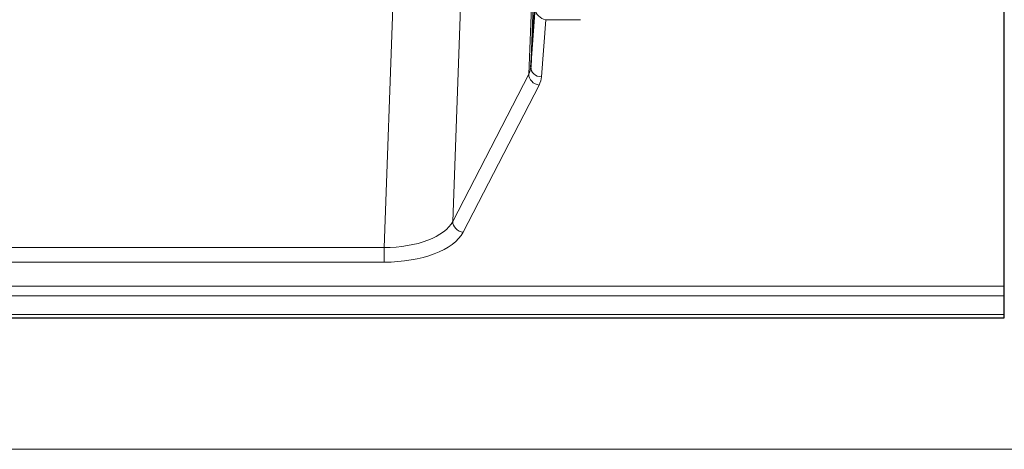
# Model space of a CAD drawing. Header units: inches. Extents: x 0 to 23760, y -13 to 16800.
# Tile 208 of 247: x 15943 to 16221, y 14336 to 14457. Entities that reach past the tile are written whole.
import ezdxf

# ---------------------------------------------------------------- set-up
doc = ezdxf.new("R2010")
doc.units = ezdxf.units.IN
doc.layers.add('254', color=7, linetype='Continuous', true_color=0xffffff)

msp = doc.modelspace()

# ---------------------------------------------------------------- linework, layer by layer
at = {"layer": '254', "color": 2, "linetype": 'Continuous', "lineweight": 25}
for p, q in [((16091.009, 14529.822), (16087.581, 14443.611)), ((16221.497, 14381.72), (16221.497, 14470.122)), ((16087.581, 14443.611), (16088.81, 14460.229)), ((16221.497, 14378.986), (16221.497, 14381.72)), ((16221.497, 14373.738), (16221.497, 14378.986)), ((16221.497, 14372.723), (16221.497, 14373.738)), ((15664.497, 14372.723), (16221.497, 14372.723))]:
    msp.add_line(p, q, dxfattribs=at)
at = {"layer": '254', "color": 110, "linetype": 'Continuous', "lineweight": 13}
for p, q in [((16086.995, 14441.601), (16090.463, 14528.812)), ((16068.946, 14494.126), (16065.51, 14399.986)), ((16046.102, 14392.582), (16049.575, 14487.758)), ((16091.771, 14456.993), (16090.577, 14440.845)), ((16101.613, 14456.993), (16091.771, 14456.993)), ((16065.51, 14399.986), (16086.995, 14441.601)), ((16089.904, 14438.538), (16068.419, 14396.923)), ((15838.892, 14392.582), (16046.102, 14392.582)), ((16046.102, 14392.582), (16046.102, 14388.481)), ((16046.102, 14388.481), (15838.892, 14388.481)), ((15664.497, 14381.72), (16221.497, 14381.72)), ((15664.497, 14378.986), (16221.497, 14378.986)), ((15664.497, 14373.738), (16221.497, 14373.738)), ((15118.997, 14335.609), (20343.997, 14335.609))]:
    msp.add_line(p, q, dxfattribs=at)
for centre, major_axis, ratio, start_param, end_param in [((16091.771, 14459.617), (-2.669, 1.608), 0.8008031, 0.5106166, 2.0203264), ((16067.578, 14443.866), (20.016, 0.121), 0.4848834, 6.0350943, 6.2444185), ((16090.577, 14443.468), (2.992, -0.221), 0.8740585, 3.1714428, 4.7769181), ((16089.904, 14441.161), (2.666, -1.376), 0.8484453, 3.5215353, 5.1252561), ((16067.578, 14441.242), (23.014, 0.002), 0.4845187, 6.038018, 6.2473422), ((16046.095, 14402.256), (20.013, 0.104), 0.483363, 4.7101919, 6.0355739), ((16068.419, 14399.547), (2.666, -1.376), 0.8484453, 3.5215353, 5.1252561), ((16046.095, 14399.632), (-23.012, 0.004), 0.4845836, 1.5711584, 2.8965404)]:
    msp.add_ellipse(centre, major_axis=major_axis, ratio=ratio, start_param=start_param, end_param=end_param, dxfattribs=at)

doc.saveas('drawing.dxf')
